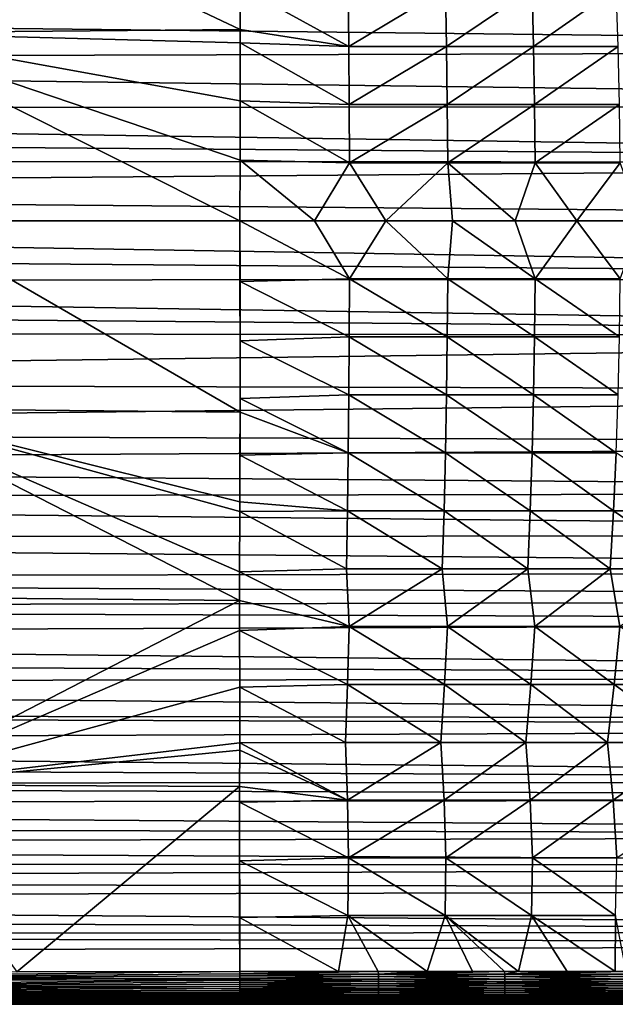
# Model space of a CAD drawing. Header units: metres. Extents: x -31 to 167, y -24 to 31.
# Tile 123 of 155: x 84 to 101, y -22 to 6. Entities that reach past the tile are written whole.
import ezdxf

# ---------------------------------------------------------------- set-up
doc = ezdxf.new("R2010")
doc.units = ezdxf.units.M
doc.layers.add('solid_12_381_042_XXX', color=7, linetype='CONTINUOUS')

msp = doc.modelspace()

# ---------------------------------------------------------------- linework, layer by layer
at = {"layer": 'solid_12_381_042_XXX'}
for points in [[(78.788315, 10.800213, 116.126556), (90.011047, 5.492617, 116.229141), (90.006195, 6.72843, 116.189445)], [(79.220627, 5.394838, 116.37236), (90.011047, 5.492617, 116.229141), (78.788315, 10.800213, 116.126556)], [(93.132484, 5.000669, 116.243103), (93.11525, 6.666947, 116.191757), (90.006195, 6.72843, 116.189445)], [(90.011047, 5.492617, 116.229141), (93.132484, 5.000669, 116.243103), (90.006195, 6.72843, 116.189445)], [(93.132484, 5.000669, 116.243103), (95.9104, 6.666947, 116.190582), (93.11525, 6.666947, 116.191757)], [(93.132484, 5.000669, 116.243103), (95.940689, 5.000669, 116.241913), (95.9104, 6.666947, 116.190582)], [(95.940689, 5.000669, 116.241913), (98.400246, 6.666947, 116.187653), (95.9104, 6.666947, 116.190582)], [(95.940689, 5.000669, 116.241913), (98.442047, 5.000669, 116.238922), (98.400246, 6.666947, 116.187653)], [(98.442047, 5.000669, 116.238922), (100.812225, 6.666947, 116.181252), (98.400246, 6.666947, 116.187653)], [(98.442047, 5.000669, 116.238922), (100.869606, 5.000669, 116.232391), (100.812225, 6.666947, 116.181252)], [(36.18565, 6.05273, 97.187523), (139.106308, 6.404825, 97.283112), (138.39119, 4.899745, 96.91835)], [(36.75058, 4.621576, 96.862976), (36.18565, 6.05273, 97.187523), (138.39119, 4.899745, 96.91835)], [(79.220627, 5.394838, 116.37236), (90.01223, 5.104124, 116.240143), (90.011047, 5.492617, 116.229141)], [(79.220627, 5.394838, 116.37236), (90.014648, 3.440886, 116.278854), (90.01223, 5.104124, 116.240143)], [(79.220627, 5.394838, 116.37236), (90.011353, 1.738861, 116.303658), (90.014648, 3.440886, 116.278854)], [(79.220627, 5.394838, 116.37236), (90.000099, -0.000006, 116.312553), (90.011353, 1.738861, 116.303658)], [(79.220627, 5.394838, 116.37236), (80.505203, -0.000007, 116.448769), (90.000099, -0.000006, 116.312553)], [(90.011047, 5.492617, 116.229141), (90.01223, 5.104124, 116.240143), (93.132484, 5.000669, 116.243103)], [(93.144493, 3.333018, 116.281059), (93.132484, 5.000669, 116.243103), (90.01223, 5.104124, 116.240143)], [(90.014648, 3.440886, 116.278854), (93.144493, 3.333018, 116.281059), (90.01223, 5.104124, 116.240143)], [(36.75058, 4.621576, 96.862976), (138.39119, 4.899745, 96.91835), (137.876968, 3.312529, 96.649773)], [(93.144493, 3.333018, 116.281059), (95.940689, 5.000669, 116.241913), (93.132484, 5.000669, 116.243103)], [(93.144493, 3.333018, 116.281059), (95.961777, 3.333018, 116.279854), (95.940689, 5.000669, 116.241913)], [(95.961777, 3.333018, 116.279854), (98.442047, 5.000669, 116.238922), (95.940689, 5.000669, 116.241913)], [(95.961777, 3.333018, 116.279854), (98.471176, 3.333018, 116.276817), (98.442047, 5.000669, 116.238922)], [(98.471176, 3.333018, 116.276817), (100.869606, 5.000669, 116.232391), (98.442047, 5.000669, 116.238922)], [(98.471176, 3.333018, 116.276817), (100.909676, 3.333018, 116.270203), (100.869606, 5.000669, 116.232391)], [(37.148029, 3.200509, 96.635056), (36.75058, 4.621576, 96.862976), (137.876968, 3.312529, 96.649773)], [(90.011353, 1.738861, 116.303658), (93.151787, 1.665178, 116.304573), (90.014648, 3.440886, 116.278854)], [(93.151787, 1.665178, 116.304573), (93.144493, 3.333018, 116.281059), (90.014648, 3.440886, 116.278854)], [(37.148029, 3.200509, 96.635056), (137.876968, 3.312529, 96.649773), (137.566803, 1.670365, 96.48613)], [(37.292912, 2.465328, 96.55143), (37.148029, 3.200509, 96.635056), (137.566803, 1.670365, 96.48613)], [(93.151787, 1.665178, 116.304573), (95.961777, 3.333018, 116.279854), (93.144493, 3.333018, 116.281059)], [(93.151787, 1.665178, 116.304573), (95.974579, 1.665178, 116.30336), (95.961777, 3.333018, 116.279854)], [(95.974579, 1.665178, 116.30336), (98.471176, 3.333018, 116.276817), (95.961777, 3.333018, 116.279854)], [(95.974579, 1.665178, 116.30336), (98.488876, 1.665178, 116.300308), (98.471176, 3.333018, 116.276817)], [(98.488876, 1.665178, 116.300308), (100.909676, 3.333018, 116.270203), (98.471176, 3.333018, 116.276817)], [(98.488876, 1.665178, 116.300308), (100.934059, 1.665178, 116.293633), (100.909676, 3.333018, 116.270203)], [(37.399559, 1.722439, 96.489632), (37.292912, 2.465328, 96.55143), (137.566803, 1.670365, 96.48613)], [(37.475029, 0.861589, 96.445824), (37.399559, 1.722439, 96.489632), (137.566803, 1.670365, 96.48613)], [(90.000099, -0.000006, 116.312553), (92.143585, -0.000006, 116.312775), (90.011353, 1.738861, 116.303658)], [(92.143585, -0.000006, 116.312775), (93.151787, 1.665178, 116.304573), (90.011353, 1.738861, 116.303658)], [(37.475029, 0.861589, 96.445824), (137.566803, 1.670365, 96.48613), (137.463043, 0, 96.431297)], [(92.143585, -0.000006, 116.312775), (94.200638, -0.000006, 116.312325), (93.151787, 1.665178, 116.304573)], [(94.200638, -0.000006, 116.312325), (95.974579, 1.665178, 116.30336), (93.151787, 1.665178, 116.304573)], [(94.200638, -0.000006, 116.312325), (96.117569, -0.000006, 116.311302), (95.974579, 1.665178, 116.30336)], [(97.914612, -0.000006, 116.309326), (98.488876, 1.665178, 116.300308), (95.974579, 1.665178, 116.30336)], [(96.117569, -0.000006, 116.311302), (97.914612, -0.000006, 116.309326), (95.974579, 1.665178, 116.30336)], [(97.914612, -0.000006, 116.309326), (99.681221, -0.000006, 116.305649), (98.488876, 1.665178, 116.300308)], [(99.681221, -0.000006, 116.305649), (100.934059, 1.665178, 116.293633), (98.488876, 1.665178, 116.300308)], [(99.681221, -0.000006, 116.305649), (101.534042, -0.000006, 116.299362), (100.934059, 1.665178, 116.293633)], [(37.49995, 0, 96.431297), (37.475029, 0.861589, 96.445824), (137.463043, 0, 96.431297)], [(37.475021, -0.861862, 96.445831), (37.49995, 0, 96.431297), (137.56694, -1.671417, 96.486198)], [(137.56694, -1.671417, 96.486198), (37.49995, 0, 96.431297), (137.463043, 0, 96.431297)], [(79.221123, -5.394753, 116.37236), (90.011421, -5.497168, 116.229004), (80.505203, -0.000007, 116.448769)], [(80.505203, -0.000007, 116.448769), (90.011421, -5.497168, 116.229004), (90.000099, -0.000006, 116.312553)], [(93.151787, -1.665183, 116.304573), (92.143585, -0.000006, 116.312775), (90.000099, -0.000006, 116.312553)], [(90.011604, -1.741531, 116.303627), (93.151787, -1.665183, 116.304573), (90.000099, -0.000006, 116.312553)], [(90.011421, -5.497168, 116.229004), (90.011604, -1.741531, 116.303627), (90.000099, -0.000006, 116.312553)], [(93.151787, -1.665183, 116.304573), (94.200638, -0.000006, 116.312325), (92.143585, -0.000006, 116.312775)], [(93.151787, -1.665183, 116.304573), (95.974579, -1.665183, 116.30336), (94.200638, -0.000006, 116.312325)], [(95.974579, -1.665183, 116.30336), (96.117569, -0.000006, 116.311302), (94.200638, -0.000006, 116.312325)], [(95.974579, -1.665183, 116.30336), (98.488876, -1.665183, 116.300308), (96.117569, -0.000006, 116.311302)], [(98.488876, -1.665183, 116.300308), (97.914612, -0.000006, 116.309326), (96.117569, -0.000006, 116.311302)], [(98.488876, -1.665183, 116.300308), (99.681221, -0.000006, 116.305649), (97.914612, -0.000006, 116.309326)], [(98.488876, -1.665183, 116.300308), (100.934059, -1.665183, 116.293633), (99.681221, -0.000006, 116.305649)], [(100.934059, -1.665183, 116.293633), (101.534042, -0.000006, 116.299362), (99.681221, -0.000006, 116.305649)], [(37.399574, -1.722441, 96.489632), (37.475021, -0.861862, 96.445831), (137.56694, -1.671417, 96.486198)], [(37.399574, -1.722441, 96.489632), (137.56694, -1.671417, 96.486198), (137.877472, -3.314482, 96.65004)], [(93.144493, -3.333016, 116.281059), (93.151787, -1.665183, 116.304573), (90.011604, -1.741531, 116.303627)], [(93.144493, -3.333016, 116.281059), (95.961777, -3.333016, 116.279854), (93.151787, -1.665183, 116.304573)], [(95.961777, -3.333016, 116.279854), (95.974579, -1.665183, 116.30336), (93.151787, -1.665183, 116.304573)], [(95.961777, -3.333016, 116.279854), (98.471176, -3.333016, 116.276817), (95.974579, -1.665183, 116.30336)], [(98.471176, -3.333016, 116.276817), (98.488876, -1.665183, 116.300308), (95.974579, -1.665183, 116.30336)], [(98.471176, -3.333016, 116.276817), (100.909676, -3.333016, 116.270203), (98.488876, -1.665183, 116.300308)], [(100.909676, -3.333016, 116.270203), (100.934059, -1.665183, 116.293633), (98.488876, -1.665183, 116.300308)], [(37.292881, -2.465245, 96.551422), (37.399574, -1.722441, 96.489632), (137.877472, -3.314482, 96.65004)], [(90.011421, -5.497168, 116.229004), (90.015022, -3.445103, 116.27877), (90.011604, -1.741531, 116.303627)], [(90.015022, -3.445103, 116.27877), (93.144493, -3.333016, 116.281059), (90.011604, -1.741531, 116.303627)], [(37.148018, -3.200506, 96.635056), (37.292881, -2.465245, 96.551422), (137.877472, -3.314482, 96.65004)], [(36.750622, -4.621458, 96.862953), (37.148018, -3.200506, 96.635056), (137.877472, -3.314482, 96.65004)], [(36.750622, -4.621458, 96.862953), (137.877472, -3.314482, 96.65004), (138.392242, -4.902415, 96.9189)], [(93.132484, -5.000659, 116.243103), (93.144493, -3.333016, 116.281059), (90.015022, -3.445103, 116.27877)], [(93.132484, -5.000659, 116.243103), (95.940689, -5.000659, 116.241913), (93.144493, -3.333016, 116.281059)], [(95.940689, -5.000659, 116.241913), (95.961777, -3.333016, 116.279854), (93.144493, -3.333016, 116.281059)], [(95.940689, -5.000659, 116.241913), (98.442055, -5.000659, 116.238922), (95.961777, -3.333016, 116.279854)], [(98.442055, -5.000659, 116.238922), (98.471176, -3.333016, 116.276817), (95.961777, -3.333016, 116.279854)], [(98.442055, -5.000659, 116.238922), (100.869614, -5.000659, 116.232391), (98.471176, -3.333016, 116.276817)], [(100.869614, -5.000659, 116.232391), (100.909676, -3.333016, 116.270203), (98.471176, -3.333016, 116.276817)], [(90.011421, -5.497168, 116.229004), (90.012611, -5.108774, 116.240013), (90.015022, -3.445103, 116.27877)], [(90.012611, -5.108774, 116.240013), (93.132484, -5.000659, 116.243103), (90.015022, -3.445103, 116.27877)], [(36.18565, -6.05273, 97.187523), (36.750622, -4.621458, 96.862953), (138.392242, -4.902415, 96.9189)], [(36.18565, -6.05273, 97.187523), (138.392242, -4.902415, 96.9189), (139.108139, -6.408076, 97.284027)], [(93.11525, -6.666931, 116.191765), (93.132484, -5.000659, 116.243103), (90.012611, -5.108774, 116.240013)], [(93.11525, -6.666931, 116.191765), (95.910393, -6.666931, 116.19059), (93.132484, -5.000659, 116.243103)], [(95.910393, -6.666931, 116.19059), (95.940689, -5.000659, 116.241913), (93.132484, -5.000659, 116.243103)], [(95.910393, -6.666931, 116.19059), (98.400246, -6.666931, 116.187653), (95.940689, -5.000659, 116.241913)], [(98.400246, -6.666931, 116.187653), (98.442055, -5.000659, 116.238922), (95.940689, -5.000659, 116.241913)], [(98.400246, -6.666931, 116.187653), (100.812218, -6.666931, 116.181252), (98.442055, -5.000659, 116.238922)], [(100.812218, -6.666931, 116.181252), (100.869614, -5.000659, 116.232391), (98.442055, -5.000659, 116.238922)], [(90.011421, -5.497168, 116.229004), (93.11525, -6.666931, 116.191765), (90.012611, -5.108774, 116.240013)], [(78.7882, -10.800031, 116.126572), (89.996391, -10.901786, 116.009193), (79.221123, -5.394753, 116.37236)], [(79.221123, -5.394753, 116.37236), (90.000099, -8.071277, 116.138733), (90.011421, -5.497168, 116.229004)], [(79.221123, -5.394753, 116.37236), (89.998856, -8.347138, 116.127396), (90.000099, -8.071277, 116.138733)], [(79.221123, -5.394753, 116.37236), (89.99572, -10.080645, 116.049637), (89.998856, -8.347138, 116.127396)], [(79.221123, -5.394753, 116.37236), (89.996391, -10.901786, 116.009193), (89.99572, -10.080645, 116.049637)], [(90.000099, -8.071277, 116.138733), (90.006508, -6.7324, 116.189301), (90.011421, -5.497168, 116.229004)], [(90.011421, -5.497168, 116.229004), (90.006508, -6.7324, 116.189301), (93.11525, -6.666931, 116.191765)], [(35.722015, -6.987936, 97.455101), (36.18565, -6.05273, 97.187523), (139.108139, -6.408076, 97.284027)], [(35.722015, -6.987936, 97.455101), (139.108139, -6.408076, 97.284027), (140.018234, -7.797938, 97.723351)], [(90.000099, -8.071277, 116.138733), (93.092003, -8.331049, 116.128174), (90.006508, -6.7324, 116.189301)], [(93.092003, -8.331049, 116.128174), (93.11525, -6.666931, 116.191765), (90.006508, -6.7324, 116.189301)], [(93.092003, -8.331049, 116.128174), (95.869514, -8.331049, 116.127022), (93.11525, -6.666931, 116.191765)], [(95.869514, -8.331049, 116.127022), (95.910393, -6.666931, 116.19059), (93.11525, -6.666931, 116.191765)], [(95.869514, -8.331049, 116.127022), (98.343887, -8.331049, 116.124161), (95.910393, -6.666931, 116.19059)], [(98.343887, -8.331049, 116.124161), (98.400246, -6.666931, 116.187653), (95.910393, -6.666931, 116.19059)], [(98.343887, -8.331049, 116.124161), (100.7351, -8.331049, 116.117928), (98.400246, -6.666931, 116.187653)], [(100.7351, -8.331049, 116.117928), (100.812218, -6.666931, 116.181252), (98.400246, -6.666931, 116.187653)], [(100.7351, -8.331049, 116.117928), (103.311882, -8.331049, 116.106598), (100.812218, -6.666931, 116.181252)], [(35.159969, -7.963207, 97.782082), (35.722015, -6.987936, 97.455101), (140.018234, -7.797938, 97.723351)], [(35.159969, -7.963207, 97.782082), (140.018234, -7.797938, 97.723351), (141.100845, -9.028365, 98.195457)], [(34.410034, -9.098486, 98.224548), (35.159969, -7.963207, 97.782082), (141.100845, -9.028365, 98.195457)], [(90.000099, -8.071277, 116.138733), (89.998856, -8.347138, 116.127396), (93.092003, -8.331049, 116.128174)], [(89.99572, -10.080645, 116.049637), (93.062935, -9.993509, 116.053848), (89.998856, -8.347138, 116.127396)], [(93.062935, -9.993509, 116.053848), (93.092003, -8.331049, 116.128174), (89.998856, -8.347138, 116.127396)], [(93.062935, -9.993509, 116.053848), (95.818352, -9.993509, 116.052727), (93.092003, -8.331049, 116.128174)], [(95.818352, -9.993509, 116.052727), (95.869514, -8.331049, 116.127022), (93.092003, -8.331049, 116.128174)], [(95.818352, -9.993509, 116.052727), (98.273445, -9.993509, 116.04995), (95.869514, -8.331049, 116.127022)], [(98.273445, -9.993509, 116.04995), (98.343887, -8.331049, 116.124161), (95.869514, -8.331049, 116.127022)], [(98.273445, -9.993509, 116.04995), (100.639084, -9.993509, 116.04393), (98.343887, -8.331049, 116.124161)], [(100.639084, -9.993509, 116.04393), (100.7351, -8.331049, 116.117928), (98.343887, -8.331049, 116.124161)], [(100.639084, -9.993509, 116.04393), (103.177498, -9.993509, 116.032951), (100.7351, -8.331049, 116.117928)], [(103.177498, -9.993509, 116.032951), (103.311882, -8.331049, 116.106598), (100.7351, -8.331049, 116.117928)], [(34.410034, -9.098486, 98.224548), (141.100845, -9.028365, 98.195457), (142.312897, -10.059208, 98.650414)], [(33.539204, -10.276634, 98.752991), (34.410034, -9.098486, 98.224548), (142.312897, -10.059208, 98.650414)], [(33.539204, -10.276634, 98.752991), (142.312897, -10.059208, 98.650414), (143.617035, -10.880744, 99.050568)], [(93.146904, -11.655063, 115.970314), (93.062935, -9.993509, 116.053848), (89.99572, -10.080645, 116.049637)], [(89.996391, -10.901786, 116.009193), (93.146904, -11.655063, 115.970314), (89.99572, -10.080645, 116.049637)], [(93.146904, -11.655063, 115.970314), (95.818352, -9.993509, 116.052727), (93.062935, -9.993509, 116.053848)], [(93.146904, -11.655063, 115.970314), (95.965965, -11.655063, 115.969109), (95.818352, -9.993509, 116.052727)], [(95.965965, -11.655063, 115.969109), (98.273445, -9.993509, 116.04995), (95.818352, -9.993509, 116.052727)], [(95.965965, -11.655063, 115.969109), (98.476677, -11.655063, 115.966072), (98.273445, -9.993509, 116.04995)], [(98.476677, -11.655063, 115.966072), (100.639084, -9.993509, 116.04393), (98.273445, -9.993509, 116.04995)], [(98.476677, -11.655063, 115.966072), (100.916901, -11.655063, 115.959427), (100.639084, -9.993509, 116.04393)], [(100.916901, -11.655063, 115.959427), (103.177498, -9.993509, 116.032951), (100.639084, -9.993509, 116.04393)], [(32.867714, -11.125199, 99.175873), (33.539204, -10.276634, 98.752991), (143.617035, -10.880744, 99.050568)], [(32.867714, -11.125199, 99.175873), (143.617035, -10.880744, 99.050568), (145.00322, -11.50598, 99.377716)], [(78.7882, -10.800031, 116.126572), (79.713562, -16.198601, 115.767876), (89.996391, -10.901786, 116.009193)], [(79.713562, -16.198601, 115.767876), (89.997955, -11.761635, 115.964638), (89.996391, -10.901786, 116.009193)], [(89.996391, -10.901786, 116.009193), (89.997955, -11.761635, 115.964638), (93.146904, -11.655063, 115.970314)], [(32.214512, -11.904788, 99.594948), (32.867714, -11.125199, 99.175873), (145.00322, -11.50598, 99.377716)], [(32.214512, -11.904788, 99.594948), (145.00322, -11.50598, 99.377716), (145.000137, -13.103047, 100.295914)], [(79.713562, -16.198601, 115.767876), (90.00119, -13.396074, 115.874573), (89.997955, -11.761635, 115.964638)], [(93.100342, -13.316457, 115.879189), (93.146904, -11.655063, 115.970314), (89.997955, -11.761635, 115.964638)], [(90.00119, -13.396074, 115.874573), (93.100342, -13.316457, 115.879189), (89.997955, -11.761635, 115.964638)], [(93.100342, -13.316457, 115.879189), (95.884163, -13.316457, 115.878029), (93.146904, -11.655063, 115.970314)], [(95.884163, -13.316457, 115.878029), (95.965965, -11.655063, 115.969109), (93.146904, -11.655063, 115.970314)], [(95.884163, -13.316457, 115.878029), (98.363838, -13.316457, 115.875145), (95.965965, -11.655063, 115.969109)], [(98.363838, -13.316457, 115.875145), (98.476677, -11.655063, 115.966072), (95.965965, -11.655063, 115.969109)], [(98.363838, -13.316457, 115.875145), (100.76207, -13.316457, 115.868851), (98.476677, -11.655063, 115.966072)], [(100.76207, -13.316457, 115.868851), (100.916901, -11.655063, 115.959427), (98.476677, -11.655063, 115.966072)], [(100.76207, -13.316457, 115.868851), (103.349602, -13.316457, 115.857414), (100.916901, -11.655063, 115.959427)], [(31.576689, -12.619415, 100.004761), (32.214512, -11.904788, 99.594948), (145.000137, -13.103047, 100.295914)], [(30.951338, -13.270737, 100.399155), (31.576689, -12.619415, 100.004761), (145.000137, -13.103047, 100.295914)], [(30.023396, -14.153244, 100.965912), (30.951338, -13.270737, 100.399155), (144.99913, -14.334244, 101.087318)], [(30.951338, -13.270737, 100.399155), (145.000137, -13.103047, 100.295914), (144.99913, -14.334244, 101.087318)], [(79.713562, -16.198601, 115.767876), (90.000725, -14.989953, 115.781242), (90.00119, -13.396074, 115.874573)], [(90.000725, -14.989953, 115.781242), (93.04187, -14.977948, 115.782066), (90.00119, -13.396074, 115.874573)], [(93.04187, -14.977948, 115.782066), (93.100342, -13.316457, 115.879189), (90.00119, -13.396074, 115.874573)], [(93.04187, -14.977948, 115.782066), (95.781204, -14.977948, 115.78096), (93.100342, -13.316457, 115.879189)], [(95.781204, -14.977948, 115.78096), (95.884163, -13.316457, 115.878029), (93.100342, -13.316457, 115.879189)], [(95.781204, -14.977948, 115.78096), (98.222176, -14.977948, 115.778252), (95.884163, -13.316457, 115.878029)], [(98.222176, -14.977948, 115.778252), (98.363838, -13.316457, 115.875145), (95.884163, -13.316457, 115.878029)], [(98.222176, -14.977948, 115.778252), (100.569214, -14.977948, 115.772377), (98.363838, -13.316457, 115.875145)], [(100.569214, -14.977948, 115.772377), (100.76207, -13.316457, 115.868851), (98.363838, -13.316457, 115.875145)], [(100.569214, -14.977948, 115.772377), (103.07991, -14.977948, 115.761665), (100.76207, -13.316457, 115.868851)], [(103.07991, -14.977948, 115.761665), (103.349602, -13.316457, 115.857414), (100.76207, -13.316457, 115.868851)], [(29.048815, -14.988964, 101.542625), (30.023396, -14.153244, 100.965912), (144.999191, -14.552721, 101.23642)], [(30.023396, -14.153244, 100.965912), (144.99913, -14.334244, 101.087318), (144.999191, -14.552721, 101.23642)], [(29.048815, -14.988964, 101.542625), (144.999191, -14.552721, 101.23642), (144.999847, -16.108591, 102.38446)], [(93.091698, -16.638514, 115.680611), (93.04187, -14.977948, 115.782066), (90.000725, -14.989953, 115.781242)], [(93.091698, -16.638514, 115.680611), (95.781204, -14.977948, 115.78096), (93.04187, -14.977948, 115.782066)], [(93.091698, -16.638514, 115.680611), (95.868942, -16.638514, 115.679459), (95.781204, -14.977948, 115.78096)], [(95.868942, -16.638514, 115.679459), (98.222176, -14.977948, 115.778252), (95.781204, -14.977948, 115.78096)], [(95.868942, -16.638514, 115.679459), (98.342705, -16.638514, 115.676598), (98.222176, -14.977948, 115.778252)], [(98.342705, -16.638514, 115.676598), (100.569214, -14.977948, 115.772377), (98.222176, -14.977948, 115.778252)], [(98.342705, -16.638514, 115.676598), (100.733002, -16.638514, 115.670372), (100.569214, -14.977948, 115.772377)], [(100.733002, -16.638514, 115.670372), (103.07991, -14.977948, 115.761665), (100.569214, -14.977948, 115.772377)], [(100.733002, -16.638514, 115.670372), (103.308754, -16.638514, 115.659042), (103.07991, -14.977948, 115.761665)], [(28.300056, -15.579073, 101.976013), (29.048815, -14.988964, 101.542625), (144.999847, -16.108591, 102.38446)], [(79.713562, -16.198601, 115.767876), (90.000099, -15.204782, 115.768333), (90.000725, -14.989953, 115.781242)], [(79.713562, -16.198601, 115.767876), (89.99678, -16.248678, 115.704674), (90.000099, -15.204782, 115.768333)], [(90.000099, -15.204782, 115.768333), (89.99678, -16.248678, 115.704674), (93.091698, -16.638514, 115.680611)], [(90.000099, -15.204782, 115.768333), (93.091698, -16.638514, 115.680611), (90.000725, -14.989953, 115.781242)], [(27.498253, -16.170813, 102.433601), (28.300056, -15.579073, 101.976013), (144.999847, -16.108591, 102.38446)], [(27.498253, -16.170813, 102.433601), (144.999847, -16.108591, 102.38446), (145.000061, -16.576696, 102.761856)], [(26.636492, -16.768229, 102.920319), (27.498253, -16.170813, 102.433601), (145.000061, -16.576696, 102.761856)], [(83.591263, -21.569578, 115.375534), (89.99678, -16.248678, 115.704674), (79.713562, -16.198601, 115.767876)], [(83.591263, -21.569578, 115.375534), (90.000099, -21.562674, 115.369926), (89.99678, -16.248678, 115.704674)], [(89.995514, -16.697104, 115.676918), (89.99678, -16.248678, 115.704674), (89.993469, -20.004496, 115.468246)], [(90.000099, -21.562674, 115.369926), (89.993469, -20.004496, 115.468246), (89.99678, -16.248678, 115.704674)], [(89.99678, -16.248678, 115.704674), (89.995514, -16.697104, 115.676918), (93.091698, -16.638514, 115.680611)], [(26.636492, -16.768229, 102.920319), (145.000061, -16.576696, 102.761856), (145.000153, -17.648264, 103.686462)], [(93.121803, -18.297829, 115.576523), (93.091698, -16.638514, 115.680611), (89.995514, -16.697104, 115.676918)], [(93.121803, -18.297829, 115.576523), (95.868942, -16.638514, 115.679459), (93.091698, -16.638514, 115.680611)], [(93.121803, -18.297829, 115.576523), (95.921844, -18.297829, 115.57534), (95.868942, -16.638514, 115.679459)], [(95.921844, -18.297829, 115.57534), (98.342705, -16.638514, 115.676598), (95.868942, -16.638514, 115.679459)], [(95.921844, -18.297829, 115.57534), (98.415474, -18.297829, 115.572388), (98.342705, -16.638514, 115.676598)], [(98.415474, -18.297829, 115.572388), (100.733002, -16.638514, 115.670372), (98.342705, -16.638514, 115.676598)], [(98.415474, -18.297829, 115.572388), (100.832413, -18.297829, 115.565933), (100.733002, -16.638514, 115.670372)], [(100.832413, -18.297829, 115.565933), (103.308754, -16.638514, 115.659042), (100.733002, -16.638514, 115.670372)], [(25.707855, -17.375448, 103.442162), (26.636492, -16.768229, 102.920319), (145.000153, -17.648264, 103.686462)], [(89.992424, -18.376802, 115.57148), (93.121803, -18.297829, 115.576523), (89.995514, -16.697104, 115.676918)], [(89.993469, -20.004496, 115.468246), (89.992424, -18.376802, 115.57148), (89.995514, -16.697104, 115.676918)], [(24.840929, -17.911772, 103.92672), (25.707855, -17.375448, 103.442162), (145.000153, -17.648264, 103.686462)], [(24.840929, -17.911772, 103.92672), (145.000153, -17.648264, 103.686462), (145.000061, -18.528099, 104.511742)], [(23.944225, -18.440718, 104.426765), (24.840929, -17.911772, 103.92672), (145.000061, -18.528099, 104.511742)], [(93.109535, -19.953341, 115.471565), (93.121803, -18.297829, 115.576523), (89.992424, -18.376802, 115.57148)], [(89.993469, -20.004496, 115.468246), (93.109535, -19.953341, 115.471565), (89.992424, -18.376802, 115.57148)], [(93.109535, -19.953341, 115.471565), (95.900284, -19.953341, 115.470398), (93.121803, -18.297829, 115.576523)], [(95.900284, -19.953341, 115.470398), (95.921844, -18.297829, 115.57534), (93.121803, -18.297829, 115.576523)], [(95.900284, -19.953341, 115.470398), (98.385681, -19.953341, 115.467484), (95.921844, -18.297829, 115.57534)], [(98.385681, -19.953341, 115.467484), (98.415474, -18.297829, 115.572388), (95.921844, -18.297829, 115.57534)], [(98.385681, -19.953341, 115.467484), (100.791489, -19.953341, 115.461121), (98.415474, -18.297829, 115.572388)], [(100.791489, -19.953341, 115.461121), (100.832413, -18.297829, 115.565933), (98.415474, -18.297829, 115.572388)], [(23.023218, -18.958818, 104.938011), (23.944225, -18.440718, 104.426765), (145.000061, -18.528099, 104.511742)], [(23.023218, -18.958818, 104.938011), (145.000061, -18.528099, 104.511742), (145.000015, -19.195984, 105.179039)], [(22.061491, -19.472744, 105.466133), (23.023218, -18.958818, 104.938011), (145.000015, -19.195984, 105.179039)], [(22.061491, -19.472744, 105.466133), (145.000015, -19.195984, 105.179039), (144.999985, -20.407602, 106.48037)], [(21.042635, -19.989618, 106.018417), (22.061491, -19.472744, 105.466133), (144.999985, -20.407602, 106.48037)], [(19.972122, -20.506062, 106.591408), (21.042635, -19.989618, 106.018417), (144.999985, -20.407602, 106.48037)], [(92.839752, -21.562674, 115.370049), (93.109535, -19.953341, 115.471565), (89.993469, -20.004496, 115.468246)], [(90.000099, -21.562674, 115.369926), (92.839752, -21.562674, 115.370049), (89.993469, -20.004496, 115.468246)], [(92.839752, -21.562674, 115.370049), (93.977524, -21.562674, 115.369774), (93.109535, -19.953341, 115.471565)], [(95.383865, -21.562674, 115.369164), (95.900284, -19.953341, 115.470398), (93.109535, -19.953341, 115.471565)], [(93.977524, -21.562674, 115.369774), (95.383865, -21.562674, 115.369164), (93.109535, -19.953341, 115.471565)], [(95.383865, -21.562674, 115.369164), (96.684319, -21.562674, 115.36821), (95.900284, -19.953341, 115.470398)], [(98.008003, -21.562674, 115.366562), (98.385681, -19.953341, 115.467484), (95.900284, -19.953341, 115.470398)], [(97.609497, -21.562674, 115.367149), (98.008003, -21.562674, 115.366562), (95.900284, -19.953341, 115.470398)], [(96.684319, -21.562674, 115.36821), (97.609497, -21.562674, 115.367149), (95.900284, -19.953341, 115.470398)], [(98.008003, -21.562674, 115.366562), (99.403534, -21.562672, 115.363724), (98.385681, -19.953341, 115.467484)], [(100.790657, -21.562672, 115.359535), (100.791489, -19.953341, 115.461121), (98.385681, -19.953341, 115.467484)], [(99.403534, -21.562672, 115.363724), (100.790657, -21.562672, 115.359535), (98.385681, -19.953341, 115.467484)], [(100.790657, -21.562672, 115.359535), (101.104317, -21.562672, 115.358391), (100.791489, -19.953341, 115.461121)], [(18.672699, -21.091351, 107.266258), (19.972122, -20.506062, 106.591408), (145, -20.761751, 106.882744)], [(19.972122, -20.506062, 106.591408), (144.999985, -20.407602, 106.48037), (145, -20.761751, 106.882744)], [(18.672699, -21.091351, 107.266258), (145, -20.761751, 106.882744), (145, -22.328459, 108.78064)], [(17.274599, -21.67647, 107.967751), (18.672699, -21.091351, 107.266258), (145, -22.328459, 108.78064)], [(16.402632, -22.016699, 108.387886), (17.274599, -21.67647, 107.967751), (145, -22.328459, 108.78064)], [(70.080185, -21.789036, 115.345802), (90.000092, -21.623829, 115.364105), (90.000099, -21.562674, 115.369926)], [(70.080185, -21.789036, 115.345802), (90.000099, -21.562674, 115.369926), (83.591263, -21.569578, 115.375534)], [(70.080185, -21.789036, 115.345802), (90.000084, -21.685015, 115.354332), (90.000092, -21.623829, 115.364105)], [(70.080185, -21.789036, 115.345802), (90.000069, -21.745998, 115.340607), (90.000084, -21.685015, 115.354332)], [(70.080185, -21.789036, 115.345802), (90.000061, -21.806641, 115.322899), (90.000069, -21.745998, 115.340607)], [(93.982407, -21.774652, 115.332603), (90.000069, -21.745998, 115.340607), (90.000061, -21.806641, 115.322899)], [(93.982407, -21.704948, 115.350136), (90.000084, -21.685015, 115.354332), (90.000069, -21.745998, 115.340607)], [(93.982407, -21.774652, 115.332603), (93.982407, -21.704948, 115.350136), (90.000069, -21.745998, 115.340607)], [(93.982414, -21.634178, 115.362579), (90.000092, -21.623829, 115.364105), (90.000084, -21.685015, 115.354332)], [(93.982407, -21.704948, 115.350136), (93.982414, -21.634178, 115.362579), (90.000084, -21.685015, 115.354332)], [(90.000092, -21.623829, 115.364105), (93.977524, -21.562674, 115.369774), (92.839752, -21.562674, 115.370049)], [(93.982414, -21.634178, 115.362579), (93.977524, -21.562674, 115.369774), (90.000092, -21.623829, 115.364105)], [(90.000092, -21.623829, 115.364105), (92.839752, -21.562674, 115.370049), (90.000099, -21.562674, 115.369926)], [(93.982414, -21.634178, 115.362579), (95.383865, -21.562674, 115.369164), (93.977524, -21.562674, 115.369774)], [(97.615105, -21.704901, 115.347519), (93.982414, -21.634178, 115.362579), (93.982407, -21.704948, 115.350136)], [(97.615082, -21.77458, 115.329994), (97.615105, -21.704901, 115.347519), (93.982407, -21.704948, 115.350136)], [(97.615082, -21.77458, 115.329994), (93.982407, -21.704948, 115.350136), (93.982407, -21.774652, 115.332603)], [(93.982414, -21.634178, 115.362579), (97.609497, -21.562674, 115.367149), (96.684319, -21.562674, 115.36821)], [(97.61512, -21.634153, 115.359955), (97.609497, -21.562674, 115.367149), (93.982414, -21.634178, 115.362579)], [(93.982414, -21.634178, 115.362579), (96.684319, -21.562674, 115.36821), (95.383865, -21.562674, 115.369164)], [(97.615105, -21.704901, 115.347519), (97.61512, -21.634153, 115.359955), (93.982414, -21.634178, 115.362579)], [(97.61512, -21.634153, 115.359955), (98.008003, -21.562674, 115.366562), (97.609497, -21.562674, 115.367149)], [(101.086754, -21.774504, 115.321327), (97.615105, -21.704901, 115.347519), (97.615082, -21.77458, 115.329994)], [(101.086815, -21.704849, 115.338844), (97.61512, -21.634153, 115.359955), (97.615105, -21.704901, 115.347519)], [(101.086754, -21.774504, 115.321327), (101.086815, -21.704849, 115.338844), (97.615105, -21.704901, 115.347519)], [(97.61512, -21.634153, 115.359955), (101.104317, -21.562672, 115.358391), (100.790657, -21.562672, 115.359535)], [(101.086868, -21.634125, 115.351273), (101.104317, -21.562672, 115.358391), (97.61512, -21.634153, 115.359955)], [(97.61512, -21.634153, 115.359955), (100.790657, -21.562672, 115.359535), (99.403534, -21.562672, 115.363724)], [(97.61512, -21.634153, 115.359955), (99.403534, -21.562672, 115.363724), (98.008003, -21.562674, 115.366562)], [(101.086815, -21.704849, 115.338844), (101.086868, -21.634125, 115.351273), (97.61512, -21.634153, 115.359955)], [(117.499931, -22.328747, 108.781059), (16.402632, -22.016699, 108.387886), (145, -22.328459, 108.78064)], [(90, -22.328831, 108.781166), (52.778381, -22.328909, 108.781265), (16.402632, -22.016699, 108.387886)], [(117.499931, -22.328747, 108.781059), (90, -22.328831, 108.781166), (16.402632, -22.016699, 108.387886)], [(70.080093, -22.158371, 115.141266), (90, -22.037224, 115.214264), (90.000015, -21.982698, 115.246513)], [(70.080093, -22.158371, 115.141266), (90.000015, -21.982698, 115.246513), (70.080147, -21.98451, 115.262802)], [(70.080093, -22.158371, 115.141266), (89.999985, -22.089403, 115.178848), (90, -22.037224, 115.214264)], [(70.080147, -21.98451, 115.262802), (90.000061, -21.806641, 115.322899), (70.080185, -21.789036, 115.345802)], [(70.080147, -21.98451, 115.262802), (90.000046, -21.866869, 115.301132), (90.000061, -21.806641, 115.322899)], [(70.080147, -21.98451, 115.262802), (90.000031, -21.92584, 115.275536), (90.000046, -21.866869, 115.301132)], [(70.080147, -21.98451, 115.262802), (90.000015, -21.982698, 115.246513), (90.000031, -21.92584, 115.275536)], [(93.982368, -22.036041, 115.214859), (90, -22.037224, 115.214264), (89.999985, -22.089403, 115.178848)], [(93.982353, -22.095348, 115.174347), (93.982368, -22.036041, 115.214859), (89.999985, -22.089403, 115.178848)], [(93.982368, -22.036041, 115.214859), (90.000015, -21.982698, 115.246513), (90, -22.037224, 115.214264)], [(93.982376, -21.97398, 115.251106), (90.000031, -21.92584, 115.275536), (90.000015, -21.982698, 115.246513)], [(93.982368, -22.036041, 115.214859), (93.982376, -21.97398, 115.251106), (90.000015, -21.982698, 115.246513)], [(93.982391, -21.909504, 115.282921), (90.000046, -21.866869, 115.301132), (90.000031, -21.92584, 115.275536)], [(93.982376, -21.97398, 115.251106), (93.982391, -21.909504, 115.282921), (90.000031, -21.92584, 115.275536)], [(93.982399, -21.842949, 115.310143), (90.000061, -21.806641, 115.322899), (90.000046, -21.866869, 115.301132)], [(93.982391, -21.909504, 115.282921), (93.982399, -21.842949, 115.310143), (90.000046, -21.866869, 115.301132)], [(93.982399, -21.842949, 115.310143), (93.982407, -21.774652, 115.332603), (90.000061, -21.806641, 115.322899)], [(97.614861, -22.095186, 115.171837), (93.982368, -22.036041, 115.214859), (93.982353, -22.095348, 115.174347)], [(97.614922, -22.035892, 115.212326), (93.982376, -21.97398, 115.251106), (93.982368, -22.036041, 115.214859)], [(97.614861, -22.095186, 115.171837), (97.614922, -22.035892, 115.212326), (93.982368, -22.036041, 115.214859)], [(97.614967, -21.973848, 115.24855), (93.982391, -21.909504, 115.282921), (93.982376, -21.97398, 115.251106)], [(97.614922, -22.035892, 115.212326), (97.614967, -21.973848, 115.24855), (93.982376, -21.97398, 115.251106)], [(97.615013, -21.909389, 115.280342), (93.982399, -21.842949, 115.310143), (93.982391, -21.909504, 115.282921)], [(97.614967, -21.973848, 115.24855), (97.615013, -21.909389, 115.280342), (93.982391, -21.909504, 115.282921)], [(97.615051, -21.842855, 115.307549), (93.982407, -21.774652, 115.332603), (93.982399, -21.842949, 115.310143)], [(97.615013, -21.909389, 115.280342), (97.615051, -21.842855, 115.307549), (93.982399, -21.842949, 115.310143)], [(97.615051, -21.842855, 115.307549), (97.615082, -21.77458, 115.329994), (93.982407, -21.774652, 115.332603)], [(101.086159, -22.09502, 115.163277), (97.614922, -22.035892, 115.212326), (97.614861, -22.095186, 115.171837)], [(101.086311, -22.035738, 115.203735), (97.614967, -21.973848, 115.24855), (97.614922, -22.035892, 115.212326)], [(101.086159, -22.09502, 115.163277), (101.086311, -22.035738, 115.203735), (97.614922, -22.035892, 115.212326)], [(101.086449, -21.973711, 115.239937), (97.615013, -21.909389, 115.280342), (97.614967, -21.973848, 115.24855)], [(101.086311, -22.035738, 115.203735), (101.086449, -21.973711, 115.239937), (97.614967, -21.973848, 115.24855)], [(101.086563, -21.909271, 115.271713), (97.615051, -21.842855, 115.307549), (97.615013, -21.909389, 115.280342)], [(101.086449, -21.973711, 115.239937), (101.086563, -21.909271, 115.271713), (97.615013, -21.909389, 115.280342)], [(101.08667, -21.842758, 115.298897), (97.615082, -21.77458, 115.329994), (97.615051, -21.842855, 115.307549)], [(101.086563, -21.909271, 115.271713), (101.08667, -21.842758, 115.298897), (97.615051, -21.842855, 115.307549)], [(101.08667, -21.842758, 115.298897), (101.086754, -21.774504, 115.321327), (97.615082, -21.77458, 115.329994)], [(90, -22.384378, 108.854782), (15.556669, -22.328909, 108.781265), (52.778381, -22.328909, 108.781265)], [(15.55674, -22.410542, 108.895294), (15.556669, -22.328909, 108.781265), (90, -22.384378, 108.854782)], [(90, -22.384378, 108.854782), (52.778381, -22.328909, 108.781265), (90, -22.328831, 108.781166)], [(70.079941, -22.409395, 114.802704), (89.999901, -22.30855, 114.95945), (70.080025, -22.302057, 114.985672)], [(70.079941, -22.409395, 114.802704), (89.999886, -22.343666, 114.90741), (89.999901, -22.30855, 114.95945)], [(70.080025, -22.302057, 114.985672), (89.999954, -22.185843, 115.099197), (70.080093, -22.158371, 115.141266)], [(70.080025, -22.302057, 114.985672), (89.999939, -22.229612, 115.055389), (89.999954, -22.185843, 115.099197)], [(70.080025, -22.302057, 114.985672), (89.999916, -22.27047, 115.00885), (89.999939, -22.229612, 115.055389)], [(70.080025, -22.302057, 114.985672), (89.999901, -22.30855, 114.95945), (89.999916, -22.27047, 115.00885)], [(70.080093, -22.158371, 115.141266), (89.999969, -22.139032, 115.140419), (89.999985, -22.089403, 115.178848)], [(70.080093, -22.158371, 115.141266), (89.999954, -22.185843, 115.099197), (89.999969, -22.139032, 115.140419)], [(93.982269, -22.339321, 114.914093), (89.999901, -22.30855, 114.95945), (89.999886, -22.343666, 114.90741)], [(93.982292, -22.298428, 114.973076), (89.999916, -22.27047, 115.00885), (89.999901, -22.30855, 114.95945)], [(93.982269, -22.339321, 114.914093), (93.982292, -22.298428, 114.973076), (89.999901, -22.30855, 114.95945)], [(93.982307, -22.253391, 115.028885), (89.999939, -22.229612, 115.055389), (89.999916, -22.27047, 115.00885)], [(93.982292, -22.298428, 114.973076), (93.982307, -22.253391, 115.028885), (89.999916, -22.27047, 115.00885)], [(93.982323, -22.204359, 115.081192), (89.999954, -22.185843, 115.099197), (89.999939, -22.229612, 115.055389)], [(93.982307, -22.253391, 115.028885), (93.982323, -22.204359, 115.081192), (89.999939, -22.229612, 115.055389)], [(93.982338, -22.151566, 115.129738), (89.999969, -22.139032, 115.140419), (89.999954, -22.185843, 115.099197)], [(93.982323, -22.204359, 115.081192), (93.982338, -22.151566, 115.129738), (89.999954, -22.185843, 115.099197)], [(93.982353, -22.095348, 115.174347), (89.999985, -22.089403, 115.178848), (89.999969, -22.139032, 115.140419)], [(93.982338, -22.151566, 115.129738), (93.982353, -22.095348, 115.174347), (89.999969, -22.139032, 115.140419)], [(145, -22.384142, 108.854385), (90, -22.328831, 108.781166), (117.499931, -22.328747, 108.781059)], [(145, -22.384142, 108.854385), (90, -22.384378, 108.854782), (90, -22.328831, 108.781166)], [(97.614502, -22.339144, 114.911743), (93.982292, -22.298428, 114.973076), (93.982269, -22.339321, 114.914093)], [(97.614586, -22.298248, 114.970688), (93.982307, -22.253391, 115.028885), (93.982292, -22.298428, 114.973076)], [(97.614502, -22.339144, 114.911743), (97.614586, -22.298248, 114.970688), (93.982292, -22.298428, 114.973076)], [(97.614662, -22.25321, 115.026466), (93.982323, -22.204359, 115.081192), (93.982307, -22.253391, 115.028885)], [(97.614586, -22.298248, 114.970688), (97.614662, -22.25321, 115.026466), (93.982307, -22.253391, 115.028885)], [(97.614738, -22.20418, 115.078743), (93.982338, -22.151566, 115.129738), (93.982323, -22.204359, 115.081192)], [(97.614662, -22.25321, 115.026466), (97.614738, -22.20418, 115.078743), (93.982323, -22.204359, 115.081192)], [(97.614799, -22.151394, 115.127258), (93.982353, -22.095348, 115.174347), (93.982338, -22.151566, 115.129738)], [(97.614738, -22.20418, 115.078743), (97.614799, -22.151394, 115.127258), (93.982338, -22.151566, 115.129738)], [(97.614799, -22.151394, 115.127258), (97.614861, -22.095186, 115.171837), (93.982353, -22.095348, 115.174347)], [(101.085182, -22.338963, 114.903343), (97.614586, -22.298248, 114.970688), (97.614502, -22.339144, 114.911743)], [(101.085403, -22.298063, 114.96225), (97.614662, -22.25321, 115.026466), (97.614586, -22.298248, 114.970688)], [(101.085182, -22.338963, 114.903343), (101.085403, -22.298063, 114.96225), (97.614586, -22.298248, 114.970688)], [(101.085617, -22.253025, 115.017998), (97.614738, -22.20418, 115.078743), (97.614662, -22.25321, 115.026466)], [(101.085403, -22.298063, 114.96225), (101.085617, -22.253025, 115.017998), (97.614662, -22.25321, 115.026466)], [(101.085808, -22.203997, 115.070244), (97.614799, -22.151394, 115.127258), (97.614738, -22.20418, 115.078743)], [(101.085617, -22.253025, 115.017998), (101.085808, -22.203997, 115.070244), (97.614738, -22.20418, 115.078743)], [(101.085991, -22.151218, 115.118721), (97.614861, -22.095186, 115.171837), (97.614799, -22.151394, 115.127258)], [(101.085808, -22.203997, 115.070244), (101.085991, -22.151218, 115.118721), (97.614799, -22.151394, 115.127258)], [(101.085991, -22.151218, 115.118721), (101.086159, -22.09502, 115.163277), (97.614861, -22.095186, 115.171837)], [(15.556733, -22.465864, 109.010727), (15.55674, -22.410542, 108.895294), (90, -22.431126, 108.930946)], [(15.556733, -22.465864, 109.010727), (90, -22.431126, 108.930946), (90, -22.465879, 109.010765)], [(15.556733, -22.465864, 109.010727), (90, -22.465879, 109.010765), (90, -22.487907, 109.094963)], [(15.556741, -22.493874, 109.134926), (15.556733, -22.465864, 109.010727), (90, -22.487907, 109.094963)], [(15.55674, -22.410542, 108.895294), (90, -22.384378, 108.854782), (90, -22.431126, 108.930946)], [(15.556741, -22.493874, 109.134926), (90, -22.487907, 109.094963), (90, -22.498198, 109.183479)], [(15.556741, -22.493874, 109.134926), (90, -22.5, 109.275505), (52.778366, -22.5, 109.275719)], [(15.556741, -22.493874, 109.134926), (90, -22.498198, 109.183479), (90, -22.5, 109.275505)], [(54.937801, -22.5, 114.39814), (52.778366, -22.5, 109.275719), (90, -22.5, 109.275505)], [(64.992249, -22.5, 114.393761), (54.937801, -22.5, 114.39814), (90, -22.5, 109.275505)], [(69.884605, -22.5, 114.390144), (64.992249, -22.5, 114.393761), (90, -22.5, 109.275505)], [(70.079849, -22.476604, 114.601257), (69.884605, -22.5, 114.390144), (89.999771, -22.482674, 114.554375)], [(69.884605, -22.5, 114.390144), (89.999756, -22.492403, 114.492653), (89.999771, -22.482674, 114.554375)], [(69.884605, -22.5, 114.390144), (89.999741, -22.498175, 114.430977), (89.999756, -22.492403, 114.492653)], [(76.584763, -22.5, 114.38501), (89.999741, -22.498175, 114.430977), (69.884605, -22.5, 114.390144)], [(76.584763, -22.5, 114.38501), (69.884605, -22.5, 114.390144), (90, -22.5, 109.275505)], [(70.079849, -22.476604, 114.601257), (89.999832, -22.429483, 114.737923), (70.079941, -22.409395, 114.802704)], [(70.079849, -22.476604, 114.601257), (89.999809, -22.45117, 114.677467), (89.999832, -22.429483, 114.737923)], [(70.079849, -22.476604, 114.601257), (89.999794, -22.468956, 114.616005), (89.999809, -22.45117, 114.677467)], [(70.079849, -22.476604, 114.601257), (89.999771, -22.482674, 114.554375), (89.999794, -22.468956, 114.616005)], [(70.079941, -22.409395, 114.802704), (89.999863, -22.37561, 114.853027), (89.999886, -22.343666, 114.90741)], [(70.079941, -22.409395, 114.802704), (89.999847, -22.404238, 114.796524), (89.999863, -22.37561, 114.853027)], [(70.079941, -22.409395, 114.802704), (89.999832, -22.429483, 114.737923), (89.999847, -22.404238, 114.796524)], [(76.584763, -22.5, 114.38501), (89.999725, -22.5, 114.370461), (89.999741, -22.498175, 114.430977)], [(76.584763, -22.5, 114.38501), (90, -22.5, 109.275505), (89.999725, -22.5, 114.370461)], [(89.999741, -22.498175, 114.430977), (89.999725, -22.5, 114.370461), (93.259857, -22.5, 114.370026)], [(90, -22.5, 109.275505), (93.259857, -22.5, 114.370026), (89.999725, -22.5, 114.370461)], [(93.982124, -22.49744, 114.44175), (89.999756, -22.492403, 114.492653), (89.999741, -22.498175, 114.430977)], [(93.96936, -22.5, 114.369911), (93.982124, -22.49744, 114.44175), (89.999741, -22.498175, 114.430977)], [(93.259857, -22.5, 114.370026), (93.96936, -22.5, 114.369911), (89.999741, -22.498175, 114.430977)], [(93.982147, -22.489586, 114.513176), (89.999771, -22.482674, 114.554375), (89.999756, -22.492403, 114.492653)], [(93.982124, -22.49744, 114.44175), (93.982147, -22.489586, 114.513176), (89.999756, -22.492403, 114.492653)], [(93.982162, -22.47658, 114.583862), (89.999794, -22.468956, 114.616005), (89.999771, -22.482674, 114.554375)], [(93.982147, -22.489586, 114.513176), (93.982162, -22.47658, 114.583862), (89.999771, -22.482674, 114.554375)], [(93.982185, -22.458569, 114.653465), (89.999809, -22.45117, 114.677467), (89.999794, -22.468956, 114.616005)], [(93.982162, -22.47658, 114.583862), (93.982185, -22.458569, 114.653465), (89.999794, -22.468956, 114.616005)], [(93.982208, -22.435692, 114.721642), (89.999832, -22.429483, 114.737923), (89.999809, -22.45117, 114.677467)], [(93.982185, -22.458569, 114.653465), (93.982208, -22.435692, 114.721642), (89.999809, -22.45117, 114.677467)], [(93.982231, -22.408096, 114.788033), (89.999847, -22.404238, 114.796524), (89.999832, -22.429483, 114.737923)], [(93.982208, -22.435692, 114.721642), (93.982231, -22.408096, 114.788033), (89.999832, -22.429483, 114.737923)], [(93.982254, -22.375925, 114.852303), (89.999863, -22.37561, 114.853027), (89.999847, -22.404238, 114.796524)], [(93.982231, -22.408096, 114.788033), (93.982254, -22.375925, 114.852303), (89.999847, -22.404238, 114.796524)], [(93.982269, -22.339321, 114.914093), (89.999886, -22.343666, 114.90741), (89.999863, -22.37561, 114.853027)], [(93.982254, -22.375925, 114.852303), (93.982269, -22.339321, 114.914093), (89.999863, -22.37561, 114.853027)], [(145, -22.384142, 108.854385), (145, -22.407347, 108.889442), (90, -22.384378, 108.854782)], [(145, -22.430943, 108.93055), (90, -22.431126, 108.930946), (90, -22.384378, 108.854782)], [(145, -22.407347, 108.889442), (145, -22.430943, 108.93055), (90, -22.384378, 108.854782)], [(145, -22.430943, 108.93055), (145, -22.465786, 109.010445), (90, -22.431126, 108.930946)], [(145, -22.465786, 109.010445), (90, -22.465879, 109.010765), (90, -22.431126, 108.930946)], [(145, -22.465786, 109.010445), (145, -22.487841, 109.094551), (90, -22.465879, 109.010765)], [(145, -22.487841, 109.094551), (90, -22.487907, 109.094963), (90, -22.465879, 109.010765)], [(145, -22.487841, 109.094551), (145, -22.494778, 109.141701), (90, -22.487907, 109.094963)], [(145, -22.498177, 109.183075), (90, -22.498198, 109.183479), (90, -22.487907, 109.094963)], [(145, -22.494778, 109.141701), (145, -22.498177, 109.183075), (90, -22.487907, 109.094963)], [(145, -22.498177, 109.183075), (145, -22.5, 109.275299), (90, -22.498198, 109.183479)], [(117.5, -22.5, 109.275749), (90, -22.5, 109.275505), (90, -22.498198, 109.183479)], [(90, -22.498198, 109.183479), (145, -22.5, 109.275299), (117.5, -22.5, 109.275749)], [(90, -22.5, 109.275505), (117.5, -22.5, 109.275749), (93.259857, -22.5, 114.370026)], [(117.5, -22.5, 109.275749), (93.96936, -22.5, 114.369911), (93.259857, -22.5, 114.370026)], [(96.276695, -22.5, 114.369057), (93.982124, -22.49744, 114.44175), (93.96936, -22.5, 114.369911)], [(117.5, -22.5, 109.275749), (96.276695, -22.5, 114.369057), (93.96936, -22.5, 114.369911)], [(97.613861, -22.497402, 114.439629), (93.982147, -22.489586, 114.513176), (93.982124, -22.49744, 114.44175)], [(97.583221, -22.5, 114.367767), (97.613861, -22.497402, 114.439629), (93.982124, -22.49744, 114.44175)], [(97.583221, -22.5, 114.367767), (93.982124, -22.49744, 114.44175), (96.276695, -22.5, 114.369057)], [(97.613953, -22.489515, 114.511024), (93.982162, -22.47658, 114.583862), (93.982147, -22.489586, 114.513176)], [(97.613861, -22.497402, 114.439629), (97.613953, -22.489515, 114.511024), (93.982147, -22.489586, 114.513176)], [(97.614052, -22.476482, 114.58168), (93.982185, -22.458569, 114.653465), (93.982162, -22.47658, 114.583862)], [(97.613953, -22.489515, 114.511024), (97.614052, -22.476482, 114.58168), (93.982162, -22.47658, 114.583862)], [(97.614151, -22.458447, 114.651253), (93.982208, -22.435692, 114.721642), (93.982185, -22.458569, 114.653465)], [(97.614052, -22.476482, 114.58168), (97.614151, -22.458447, 114.651253), (93.982185, -22.458569, 114.653465)], [(97.614243, -22.435551, 114.719391), (93.982231, -22.408096, 114.788033), (93.982208, -22.435692, 114.721642)], [(97.614151, -22.458447, 114.651253), (97.614243, -22.435551, 114.719391), (93.982208, -22.435692, 114.721642)], [(97.614334, -22.407938, 114.785751), (93.982254, -22.375925, 114.852303), (93.982231, -22.408096, 114.788033)], [(97.614243, -22.435551, 114.719391), (97.614334, -22.407938, 114.785751), (93.982231, -22.408096, 114.788033)], [(97.614418, -22.375755, 114.849983), (93.982269, -22.339321, 114.914093), (93.982254, -22.375925, 114.852303)], [(97.614334, -22.407938, 114.785751), (97.614418, -22.375755, 114.849983), (93.982254, -22.375925, 114.852303)], [(97.614418, -22.375755, 114.849983), (97.614502, -22.339144, 114.911743), (93.982269, -22.339321, 114.914093)], [(117.5, -22.5, 109.275749), (97.583221, -22.5, 114.367767), (96.276695, -22.5, 114.369057)], [(97.613861, -22.497402, 114.439629), (97.583221, -22.5, 114.367767), (99.516098, -22.5, 114.364403)], [(117.5, -22.5, 109.275749), (99.516098, -22.5, 114.364403), (97.583221, -22.5, 114.367767)], [(101.083412, -22.497364, 114.431458), (97.613953, -22.489515, 114.511024), (97.613861, -22.497402, 114.439629)], [(101.111969, -22.5, 114.359489), (101.083412, -22.497364, 114.431458), (97.613861, -22.497402, 114.439629)], [(99.516098, -22.5, 114.364403), (101.111969, -22.5, 114.359489), (97.613861, -22.497402, 114.439629)], [(101.083679, -22.489445, 114.502831), (97.614052, -22.476482, 114.58168), (97.613953, -22.489515, 114.511024)], [(101.083412, -22.497364, 114.431458), (101.083679, -22.489445, 114.502831), (97.613953, -22.489515, 114.511024)], [(101.083946, -22.476381, 114.573456), (97.614151, -22.458447, 114.651253), (97.614052, -22.476482, 114.58168)], [(101.083679, -22.489445, 114.502831), (101.083946, -22.476381, 114.573456), (97.614052, -22.476482, 114.58168)], [(101.084206, -22.458321, 114.64299), (97.614243, -22.435551, 114.719391), (97.614151, -22.458447, 114.651253)], [(101.083946, -22.476381, 114.573456), (101.084206, -22.458321, 114.64299), (97.614151, -22.458447, 114.651253)], [(101.084465, -22.435406, 114.71109), (97.614334, -22.407938, 114.785751), (97.614243, -22.435551, 114.719391)], [(101.084206, -22.458321, 114.64299), (101.084465, -22.435406, 114.71109), (97.614243, -22.435551, 114.719391)], [(101.084709, -22.407778, 114.77742), (97.614418, -22.375755, 114.849983), (97.614334, -22.407938, 114.785751)], [(101.084465, -22.435406, 114.71109), (101.084709, -22.407778, 114.77742), (97.614334, -22.407938, 114.785751)], [(101.084953, -22.375582, 114.841614), (97.614502, -22.339144, 114.911743), (97.614418, -22.375755, 114.849983)], [(101.084709, -22.407778, 114.77742), (101.084953, -22.375582, 114.841614), (97.614418, -22.375755, 114.849983)], [(101.084953, -22.375582, 114.841614), (101.085182, -22.338963, 114.903343), (97.614502, -22.339144, 114.911743)], [(117.5, -22.5, 109.275749), (101.111969, -22.5, 114.359489), (99.516098, -22.5, 114.364403)]]:
    msp.add_3dface(points, dxfattribs=at)

doc.saveas('drawing.dxf')
